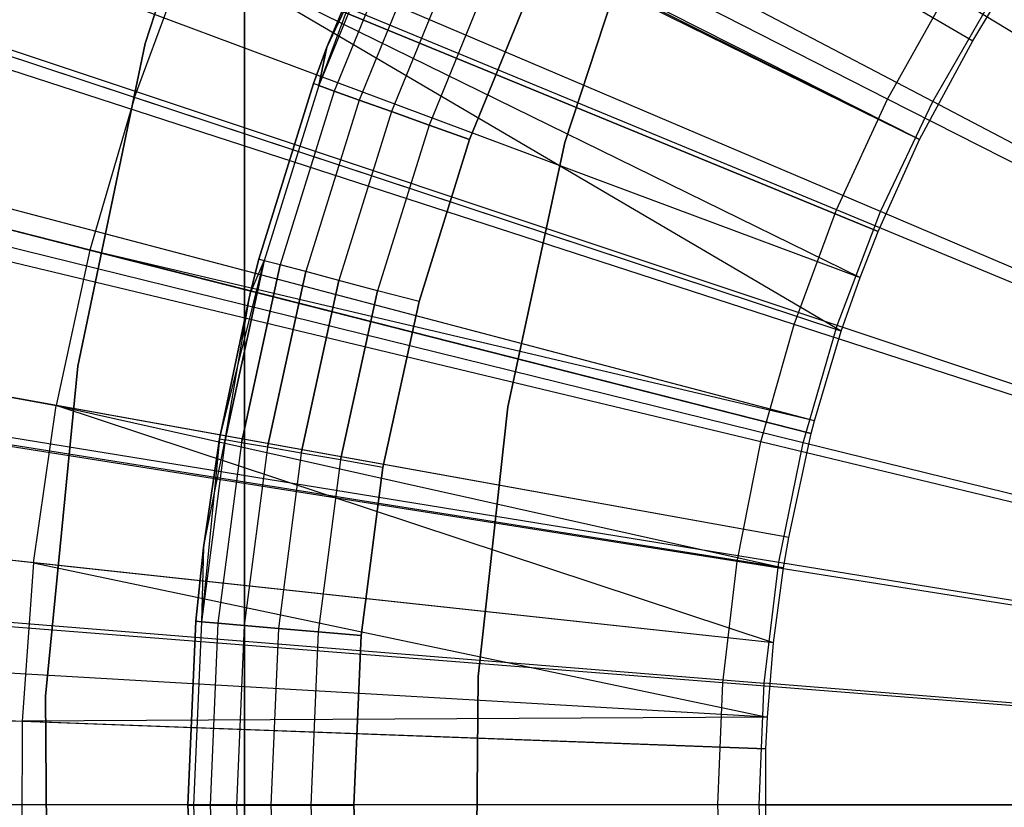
# Model space of a CAD drawing. Extents: x 0.02 to 4.75, y -2.35 to 2.37.
# Tile 76 of 131: x 2.12 to 2.24, y 0.01 to 0.1. Entities that reach past the tile are written whole.
import ezdxf

# ---------------------------------------------------------------- set-up
doc = ezdxf.new("R2010")
doc.units = 0
doc.header["$MEASUREMENT"] = 0
doc.layers.get('0').update_dxf_attribs({"color": 13, "linetype": 'CONTINUOUS'})

# ---------------------------------------------------------------- blocks, each defined once
blk = doc.blocks.new('CTLS_SNOW_BALL_ZWIS_PM_STL')
at = {"color": 0}
for p, q in [((2.14498, -2.07372, 49.64923), (2.14498, 0.58802, 49.64923)), ((2.14498, 0.58802, 48.6256), (2.14498, -2.07372, 48.6256)), ((2.14498, 0.58802, 48.6256), (2.14498, -2.07372, 48.6256)), ((2.14498, -2.07372, 49.64923), (2.14498, 0.58802, 49.64923)), ((1.62217, 0.45826, 5.06085), (2.23144, 0.1002, 5.27739)), ((1.62217, 0.45826, 5.06085), (2.23144, 0.1002, 5.27739)), ((1.59242, 0.40328, 5.06085), (2.22513, 0.0885, 5.27739)), ((1.59242, 0.40328, 5.06085), (2.22513, 0.0885, 5.27739)), ((1.59099, 0.40038, 5.06085), (2.22513, 0.0885, 5.27739)), ((1.59099, 0.40038, 5.06085), (2.22513, 0.0885, 5.27739)), ((1.56661, 0.34632, 5.06085), (2.22021, 0.07757, 5.27739)), ((1.56661, 0.34632, 5.06085), (2.22021, 0.07757, 5.27739)), ((1.55601, 0.31929, 5.06085), (2.21806, 0.0721, 5.27739)), ((1.55601, 0.31929, 5.06085), (2.21806, 0.0721, 5.27739)), ((2.21581, 0.06571, 5.27739), (1.54489, 0.28769, 5.06085)), ((2.21581, 0.06571, 5.27739), (1.54489, 0.28769, 5.06085)), ((2.21266, 0.05508, 5.27739), (1.52928, 0.23513, 5.06085)), ((2.21266, 0.05508, 5.27739), (1.52928, 0.23513, 5.06085)), ((2.21227, 0.05357, 5.27739), (1.52736, 0.22768, 5.06085)), ((2.21227, 0.05357, 5.27739), (1.52736, 0.22768, 5.06085)), ((2.22131, 0.0933, 0.4992), (2.05774, 0.17664, 0.52085)), ((2.22131, 0.0933, 0.4992), (2.05774, 0.17664, 0.52085)), ((2.22668, 0.093, 0.54691), (2.06903, 0.17574, 0.5764)), ((2.22668, 0.093, 0.54691), (2.06903, 0.17574, 0.5764)), ((2.20959, 0.04122, 5.27739), (1.5141, 0.16658, 5.06085)), ((2.20959, 0.04122, 5.27739), (1.5141, 0.16658, 5.06085)), ((2.21524, 0.08013, 0.4992), (2.04564, 0.15038, 0.52085)), ((2.21524, 0.08013, 0.4992), (2.04564, 0.15038, 0.52085)), ((2.22047, 0.07992, 0.54691), (2.05667, 0.1497, 0.5764)), ((2.22047, 0.07992, 0.54691), (2.05667, 0.1497, 0.5764)), ((2.20897, 0.03761, 5.27739), (1.51107, 0.14872, 5.06085)), ((2.20897, 0.03761, 5.27739), (1.51107, 0.14872, 5.06085)), ((2.15524, 0.14499, 5.2621), (2.23144, 0.1002, 5.27739)), ((2.15524, 0.14499, 5.2621), (2.23144, 0.1002, 5.27739)), ((2.13316, 0.0999, 1.79349), (2.14517, 0.13682, 1.79349)), ((2.14517, 0.13682, 2.87617), (2.13316, 0.0999, 2.87617)), ((2.14517, 0.13682, 2.87617), (2.13316, 0.0999, 2.87617)), ((2.13316, 0.0999, 1.79349), (2.14517, 0.13682, 1.79349)), ((2.22513, 0.0885, 5.27739), (2.14626, 0.12838, 5.2621)), ((2.22513, 0.0885, 5.27739), (2.14626, 0.12838, 5.2621)), ((2.21022, 0.06652, 0.4992), (2.03563, 0.12325, 0.52085)), ((2.21022, 0.06652, 0.4992), (2.03563, 0.12325, 0.52085)), ((2.21534, 0.06638, 0.54691), (2.04645, 0.12276, 0.5764)), ((2.21534, 0.06638, 0.54691), (2.04645, 0.12276, 0.5764)), ((2.1319, 0.09347, 5.2621), (2.04896, 0.12092, 5.2439)), ((2.1319, 0.09347, 5.2621), (2.04896, 0.12092, 5.2439)), ((2.1929, 0.11833, 2.87617), (2.18301, 0.08814, 2.87617)), ((2.18301, 0.08814, 1.83286), (2.1929, 0.11833, 1.83286)), ((2.1929, 0.11833, 2.87617), (2.18301, 0.08814, 2.87617)), ((2.18301, 0.08814, 1.83286), (2.1929, 0.11833, 1.83286)), ((2.1614, 0.11536, 47.96851), (2.15378, 0.0949, 47.97361)), ((2.1614, 0.11536, 47.96851), (2.15378, 0.0949, 47.97361)), ((2.16201, 0.11508, 47.21539), (2.15378, 0.0949, 47.21539)), ((2.16201, 0.11508, 47.21539), (2.15378, 0.0949, 47.21539)), ((2.16201, 0.11508, 47.97361), (2.15378, 0.0949, 47.97361)), ((2.16201, 0.11508, 47.97361), (2.15378, 0.0949, 47.97361)), ((2.1614, 0.11536, 47.22048), (2.15475, 0.09946, 47.22048)), ((2.15475, 0.09946, 47.96851), (2.1614, 0.11536, 47.96851)), ((2.1614, 0.11536, 47.22048), (2.15475, 0.09946, 47.22048)), ((2.15475, 0.09946, 47.96851), (2.1614, 0.11536, 47.96851)), ((2.16201, 0.11508, 47.21539), (2.15475, 0.09946, 47.22048)), ((2.16201, 0.11508, 47.21539), (2.15475, 0.09946, 47.22048)), ((2.1638, 0.11426, 47.21064), (2.15563, 0.09424, 47.21064)), ((2.1638, 0.11426, 47.21064), (2.15563, 0.09424, 47.21064)), ((2.1638, 0.11426, 47.97836), (2.15563, 0.09424, 47.97836)), ((2.1638, 0.11426, 47.97836), (2.15563, 0.09424, 47.97836)), ((2.16664, 0.11295, 47.20657), (2.15858, 0.09318, 47.20657)), ((2.16664, 0.11295, 47.20657), (2.15858, 0.09318, 47.20657)), ((2.16664, 0.11295, 47.98244), (2.15858, 0.09318, 47.98244)), ((2.16664, 0.11295, 47.98244), (2.15858, 0.09318, 47.98244)), ((2.1319, 0.09347, 5.2621), (2.13846, 0.11118, 5.2621)), ((2.1319, 0.09347, 5.2621), (2.13846, 0.11118, 5.2621)), ((2.22021, 0.07757, 5.27739), (2.13846, 0.11118, 5.2621)), ((2.13846, 0.11118, 5.2621), (2.21806, 0.0721, 5.27739)), ((2.22021, 0.07757, 5.27739), (2.13846, 0.11118, 5.2621)), ((2.21581, 0.06571, 5.27739), (2.13846, 0.11118, 5.2621)), ((2.21581, 0.06571, 5.27739), (2.13846, 0.11118, 5.2621)), ((2.13846, 0.11118, 5.2621), (2.21806, 0.0721, 5.27739)), ((2.17035, 0.11125, 47.20344), (2.16241, 0.0918, 47.20344)), ((2.17035, 0.11125, 47.20344), (2.16241, 0.0918, 47.20344)), ((2.17035, 0.11125, 47.98557), (2.16241, 0.0918, 47.98557)), ((2.17035, 0.11125, 47.98557), (2.16241, 0.0918, 47.98557)), ((2.17466, 0.10927, 47.20147), (2.16688, 0.0902, 47.20147)), ((2.17466, 0.10927, 47.20147), (2.16688, 0.0902, 47.20147)), ((2.17466, 0.10927, 47.98753), (2.16688, 0.0902, 47.98753)), ((2.17466, 0.10927, 47.98753), (2.16688, 0.0902, 47.98753)), ((2.17929, 0.10715, 47.9882), (2.17168, 0.08848, 47.9882)), ((2.17168, 0.08848, 47.2008), (2.17929, 0.10715, 47.2008)), ((2.17168, 0.08848, 47.2008), (2.17929, 0.10715, 47.2008)), ((2.17929, 0.10715, 47.9882), (2.17168, 0.08848, 47.9882)), ((2.22131, 0.0933, 0.4992), (2.22839, 0.10595, 0.4992)), ((2.22131, 0.0933, 0.4992), (2.22839, 0.10595, 0.4992)), ((2.22668, 0.093, 0.54691), (2.23392, 0.10554, 0.54691)), ((2.22668, 0.093, 0.54691), (2.23392, 0.10554, 0.54691)), ((2.38588, 0.00944, 0.49197), (2.22839, 0.10595, 0.4992)), ((2.38588, 0.00944, 0.49197), (2.22839, 0.10595, 0.4992)), ((2.20778, 0.0287, 5.27739), (1.50519, 0.10469, 5.06085)), ((2.20778, 0.0287, 5.27739), (1.50519, 0.10469, 5.06085)), ((2.23144, 0.1002, 5.27739), (2.2338, 0.10411, 5.27739)), ((2.23144, 0.1002, 5.27739), (2.2338, 0.10411, 5.27739)), ((2.12517, 0.06156, 1.79349), (2.13316, 0.0999, 1.79349)), ((2.13316, 0.0999, 2.87617), (2.12517, 0.06156, 2.87617)), ((2.13316, 0.0999, 2.87617), (2.12517, 0.06156, 2.87617)), ((2.12517, 0.06156, 1.79349), (2.13316, 0.0999, 1.79349)), ((2.13316, 0.0999, 2.87617), (2.13316, 0.0999, 1.79349)), ((2.13316, 0.0999, 2.87617), (2.13316, 0.0999, 1.79349)), ((2.15475, 0.09946, 47.22048), (2.15315, 0.09513, 47.22048)), ((2.15315, 0.09513, 47.96851), (2.15475, 0.09946, 47.96851)), ((2.15475, 0.09946, 47.22048), (2.15315, 0.09513, 47.22048)), ((2.15315, 0.09513, 47.96851), (2.15475, 0.09946, 47.96851)), ((2.15378, 0.0949, 47.21539), (2.15475, 0.09946, 47.22048)), ((2.15378, 0.0949, 47.21539), (2.15475, 0.09946, 47.22048)), ((2.15475, 0.09946, 47.96851), (2.15378, 0.0949, 47.97361)), ((2.15475, 0.09946, 47.96851), (2.15378, 0.0949, 47.97361)), ((2.15475, 0.09946, 47.22048), (2.15475, 0.09946, 47.96851)), ((2.15475, 0.09946, 47.22048), (2.15475, 0.09946, 47.96851)), ((2.22513, 0.0885, 5.27739), (2.23144, 0.1002, 5.27739)), ((2.22513, 0.0885, 5.27739), (2.23144, 0.1002, 5.27739)), ((2.04193, 0.09687, 5.2439), (2.12661, 0.07535, 5.2621)), ((2.04193, 0.09687, 5.2439), (2.12661, 0.07535, 5.2621)), ((2.20628, 0.05256, 0.4992), (2.02778, 0.09541, 0.52085)), ((2.20628, 0.05256, 0.4992), (2.02778, 0.09541, 0.52085)), ((2.21131, 0.05247, 0.54691), (2.03844, 0.09508, 0.5764)), ((2.21131, 0.05247, 0.54691), (2.03844, 0.09508, 0.5764)), ((2.15315, 0.09513, 47.22048), (2.14667, 0.07426, 47.22048)), ((2.14667, 0.07426, 47.96851), (2.15315, 0.09513, 47.96851)), ((2.15315, 0.09513, 47.22048), (2.14667, 0.07426, 47.22048)), ((2.14667, 0.07426, 47.96851), (2.15315, 0.09513, 47.96851)), ((2.15378, 0.0949, 47.21539), (2.14731, 0.07409, 47.21539)), ((2.15378, 0.0949, 47.21539), (2.14731, 0.07409, 47.21539)), ((2.15378, 0.0949, 47.97361), (2.14731, 0.07409, 47.97361)), ((2.15378, 0.0949, 47.97361), (2.14731, 0.07409, 47.97361)), ((2.15315, 0.09513, 47.22048), (2.15315, 0.09513, 47.96851)), ((2.15315, 0.09513, 47.22048), (2.15315, 0.09513, 47.96851)), ((2.15378, 0.0949, 47.21539), (2.15315, 0.09513, 47.22048)), ((2.15378, 0.0949, 47.21539), (2.15315, 0.09513, 47.22048)), ((2.15378, 0.0949, 47.97361), (2.15315, 0.09513, 47.96851)), ((2.15378, 0.0949, 47.97361), (2.15315, 0.09513, 47.96851)), ((2.15563, 0.09424, 47.21064), (2.15378, 0.0949, 47.21539)), ((2.15563, 0.09424, 47.21064), (2.15378, 0.0949, 47.21539)), ((2.15378, 0.0949, 47.97361), (2.15563, 0.09424, 47.97836)), ((2.15378, 0.0949, 47.97361), (2.15563, 0.09424, 47.97836)), ((2.15563, 0.09424, 47.21064), (2.14922, 0.07359, 47.21064)), ((2.15563, 0.09424, 47.21064), (2.14922, 0.07359, 47.21064)), ((2.15563, 0.09424, 47.97836), (2.14922, 0.07359, 47.97836)), ((2.15563, 0.09424, 47.97836), (2.14922, 0.07359, 47.97836)), ((2.15858, 0.09318, 47.20657), (2.15563, 0.09424, 47.21064)), ((2.15858, 0.09318, 47.20657), (2.15563, 0.09424, 47.21064)), ((2.15563, 0.09424, 47.97836), (2.15858, 0.09318, 47.98244)), ((2.15563, 0.09424, 47.97836), (2.15858, 0.09318, 47.98244)), ((2.1319, 0.09347, 5.2621), (2.12661, 0.07535, 5.2621)), ((2.1319, 0.09347, 5.2621), (2.12661, 0.07535, 5.2621)), ((2.21581, 0.06571, 5.27739), (2.1319, 0.09347, 5.2621)), ((2.21581, 0.06571, 5.27739), (2.1319, 0.09347, 5.2621)), ((2.15858, 0.09318, 47.20657), (2.15224, 0.07279, 47.20657)), ((2.15858, 0.09318, 47.20657), (2.15224, 0.07279, 47.20657)), ((2.15858, 0.09318, 47.98244), (2.15224, 0.07279, 47.98244)), ((2.15858, 0.09318, 47.98244), (2.15224, 0.07279, 47.98244)), ((2.16241, 0.0918, 47.20344), (2.15858, 0.09318, 47.20657)), ((2.16241, 0.0918, 47.20344), (2.15858, 0.09318, 47.20657)), ((2.15858, 0.09318, 47.98244), (2.16241, 0.0918, 47.98557)), ((2.15858, 0.09318, 47.98244), (2.16241, 0.0918, 47.98557)), ((2.21524, 0.08013, 0.4992), (2.22131, 0.0933, 0.4992)), ((2.21524, 0.08013, 0.4992), (2.22131, 0.0933, 0.4992)), ((2.22047, 0.07992, 0.54691), (2.22668, 0.093, 0.54691)), ((2.22047, 0.07992, 0.54691), (2.22668, 0.093, 0.54691)), ((2.38588, 0.00944, 0.49197), (2.22131, 0.0933, 0.4992)), ((2.38588, 0.00944, 0.49197), (2.22131, 0.0933, 0.4992)), ((2.38588, 0.00944, 0.53134), (2.22668, 0.093, 0.54691)), ((2.38588, 0.00944, 0.53134), (2.22668, 0.093, 0.54691)), ((2.16241, 0.0918, 47.20344), (2.15618, 0.07175, 47.20344)), ((2.16241, 0.0918, 47.20344), (2.15618, 0.07175, 47.20344)), ((2.16241, 0.0918, 47.98557), (2.15618, 0.07175, 47.98557)), ((2.16241, 0.0918, 47.98557), (2.15618, 0.07175, 47.98557)), ((2.16688, 0.0902, 47.20147), (2.16241, 0.0918, 47.20344)), ((2.16688, 0.0902, 47.20147), (2.16241, 0.0918, 47.20344)), ((2.16241, 0.0918, 47.98557), (2.16688, 0.0902, 47.98753)), ((2.16241, 0.0918, 47.98557), (2.16688, 0.0902, 47.98753)), ((2.16688, 0.0902, 47.20147), (2.16077, 0.07053, 47.20147)), ((2.16688, 0.0902, 47.20147), (2.16077, 0.07053, 47.20147)), ((2.16688, 0.0902, 47.98753), (2.16077, 0.07053, 47.98753)), ((2.16688, 0.0902, 47.98753), (2.16077, 0.07053, 47.98753)), ((2.17168, 0.08848, 47.2008), (2.16688, 0.0902, 47.20147)), ((2.17168, 0.08848, 47.2008), (2.16688, 0.0902, 47.20147)), ((2.16688, 0.0902, 47.98753), (2.17168, 0.08848, 47.9882)), ((2.16688, 0.0902, 47.98753), (2.17168, 0.08848, 47.9882)), ((2.17168, 0.08848, 47.9882), (2.1657, 0.06923, 47.9882)), ((2.1657, 0.06923, 47.2008), (2.17168, 0.08848, 47.2008)), ((2.1657, 0.06923, 47.2008), (2.17168, 0.08848, 47.2008)), ((2.17168, 0.08848, 47.9882), (2.1657, 0.06923, 47.9882)), ((2.18301, 0.08814, 2.87617), (2.17625, 0.05673, 2.87617)), ((2.17625, 0.05673, 1.83286), (2.18301, 0.08814, 1.83286)), ((2.18301, 0.08814, 2.87617), (2.17625, 0.05673, 2.87617)), ((2.17625, 0.05673, 1.83286), (2.18301, 0.08814, 1.83286)), ((2.18301, 0.08814, 2.87617), (2.18301, 0.08814, 1.83286)), ((2.18301, 0.08814, 2.87617), (2.18301, 0.08814, 1.83286)), ((2.22021, 0.07757, 5.27739), (2.22513, 0.0885, 5.27739)), ((2.22021, 0.07757, 5.27739), (2.22513, 0.0885, 5.27739)), ((2.21022, 0.06652, 0.4992), (2.21524, 0.08013, 0.4992)), ((2.21022, 0.06652, 0.4992), (2.21524, 0.08013, 0.4992)), ((2.38588, 0.00944, 0.49197), (2.21524, 0.08013, 0.4992)), ((2.38588, 0.00944, 0.49197), (2.21524, 0.08013, 0.4992)), ((2.21534, 0.06638, 0.54691), (2.22047, 0.07992, 0.54691)), ((2.21534, 0.06638, 0.54691), (2.22047, 0.07992, 0.54691)), ((2.38588, 0.00944, 0.53134), (2.22047, 0.07992, 0.54691)), ((2.38588, 0.00944, 0.53134), (2.22047, 0.07992, 0.54691)), ((2.21806, 0.0721, 5.27739), (2.22021, 0.07757, 5.27739)), ((2.21806, 0.0721, 5.27739), (2.22021, 0.07757, 5.27739)), ((2.12661, 0.07535, 5.2621), (2.1226, 0.0569, 5.2621)), ((2.12661, 0.07535, 5.2621), (2.1226, 0.0569, 5.2621)), ((2.21266, 0.05508, 5.27739), (2.12661, 0.07535, 5.2621)), ((2.12661, 0.07535, 5.2621), (2.21227, 0.05357, 5.27739)), ((2.21266, 0.05508, 5.27739), (2.12661, 0.07535, 5.2621)), ((2.12661, 0.07535, 5.2621), (2.21227, 0.05357, 5.27739)), ((2.142, 0.05291, 47.22048), (2.14731, 0.07409, 47.21539)), ((2.142, 0.05291, 47.22048), (2.14731, 0.07409, 47.21539)), ((2.14731, 0.07409, 47.21539), (2.14266, 0.0528, 47.21539)), ((2.14731, 0.07409, 47.21539), (2.14266, 0.0528, 47.21539)), ((2.14266, 0.0528, 47.97361), (2.14731, 0.07409, 47.97361)), ((2.14266, 0.0528, 47.97361), (2.14731, 0.07409, 47.97361)), ((2.14667, 0.07426, 47.22048), (2.14563, 0.07019, 47.22048)), ((2.14563, 0.07019, 47.96851), (2.14667, 0.07426, 47.96851)), ((2.14667, 0.07426, 47.22048), (2.14563, 0.07019, 47.22048)), ((2.14563, 0.07019, 47.96851), (2.14667, 0.07426, 47.96851)), ((2.14563, 0.07019, 47.22048), (2.14731, 0.07409, 47.21539)), ((2.14563, 0.07019, 47.22048), (2.14731, 0.07409, 47.21539)), ((2.14563, 0.07019, 47.96851), (2.14731, 0.07409, 47.97361)), ((2.14563, 0.07019, 47.96851), (2.14731, 0.07409, 47.97361)), ((2.14667, 0.07426, 47.22048), (2.14667, 0.07426, 47.96851)), ((2.14667, 0.07426, 47.22048), (2.14667, 0.07426, 47.96851)), ((2.14731, 0.07409, 47.21539), (2.14667, 0.07426, 47.22048)), ((2.14731, 0.07409, 47.21539), (2.14667, 0.07426, 47.22048)), ((2.14731, 0.07409, 47.97361), (2.14667, 0.07426, 47.96851)), ((2.14731, 0.07409, 47.97361), (2.14667, 0.07426, 47.96851)), ((2.14922, 0.07359, 47.21064), (2.14731, 0.07409, 47.21539)), ((2.14922, 0.07359, 47.21064), (2.14731, 0.07409, 47.21539)), ((2.14922, 0.07359, 47.97836), (2.14731, 0.07409, 47.97361)), ((2.14922, 0.07359, 47.97836), (2.14731, 0.07409, 47.97361)), ((2.14922, 0.07359, 47.21064), (2.1446, 0.05246, 47.21064)), ((2.14922, 0.07359, 47.21064), (2.1446, 0.05246, 47.21064)), ((2.1446, 0.05246, 47.97836), (2.14922, 0.07359, 47.97836)), ((2.1446, 0.05246, 47.97836), (2.14922, 0.07359, 47.97836)), ((2.15224, 0.07279, 47.20657), (2.14768, 0.05193, 47.20657)), ((2.15224, 0.07279, 47.20657), (2.14768, 0.05193, 47.20657)), ((2.14768, 0.05193, 47.98244), (2.15224, 0.07279, 47.98244)), ((2.14768, 0.05193, 47.98244), (2.15224, 0.07279, 47.98244)), ((2.15224, 0.07279, 47.20657), (2.14922, 0.07359, 47.21064)), ((2.15224, 0.07279, 47.20657), (2.14922, 0.07359, 47.21064)), ((2.15224, 0.07279, 47.98244), (2.14922, 0.07359, 47.97836)), ((2.15224, 0.07279, 47.98244), (2.14922, 0.07359, 47.97836)), ((2.15618, 0.07175, 47.20344), (2.15224, 0.07279, 47.20657)), ((2.15618, 0.07175, 47.20344), (2.15224, 0.07279, 47.20657)), ((2.15618, 0.07175, 47.98557), (2.15224, 0.07279, 47.98244)), ((2.15618, 0.07175, 47.98557), (2.15224, 0.07279, 47.98244)), ((2.03662, 0.07239, 5.2439), (2.1226, 0.0569, 5.2621)), ((2.03662, 0.07239, 5.2439), (2.1226, 0.0569, 5.2621)), ((2.15618, 0.07175, 47.20344), (2.1517, 0.05123, 47.20344)), ((2.15618, 0.07175, 47.20344), (2.1517, 0.05123, 47.20344)), ((2.1517, 0.05123, 47.98557), (2.15618, 0.07175, 47.98557)), ((2.1517, 0.05123, 47.98557), (2.15618, 0.07175, 47.98557)), ((2.16077, 0.07053, 47.20147), (2.15618, 0.07175, 47.20344)), ((2.16077, 0.07053, 47.20147), (2.15618, 0.07175, 47.20344)), ((2.16077, 0.07053, 47.98753), (2.15618, 0.07175, 47.98557)), ((2.16077, 0.07053, 47.98753), (2.15618, 0.07175, 47.98557)), ((2.21581, 0.06571, 5.27739), (2.21806, 0.0721, 5.27739)), ((2.21581, 0.06571, 5.27739), (2.21806, 0.0721, 5.27739)), ((2.14563, 0.07019, 47.22048), (2.142, 0.05291, 47.22048)), ((2.142, 0.05291, 47.96851), (2.14563, 0.07019, 47.96851)), ((2.14563, 0.07019, 47.22048), (2.142, 0.05291, 47.22048)), ((2.142, 0.05291, 47.96851), (2.14563, 0.07019, 47.96851)), ((2.14266, 0.0528, 47.97361), (2.14563, 0.07019, 47.96851)), ((2.14266, 0.0528, 47.97361), (2.14563, 0.07019, 47.96851)), ((2.14563, 0.07019, 47.22048), (2.14563, 0.07019, 47.96851)), ((2.14563, 0.07019, 47.22048), (2.14563, 0.07019, 47.96851)), ((2.16077, 0.07053, 47.20147), (2.15638, 0.05042, 47.20147)), ((2.16077, 0.07053, 47.20147), (2.15638, 0.05042, 47.20147)), ((2.15638, 0.05042, 47.98753), (2.16077, 0.07053, 47.98753)), ((2.15638, 0.05042, 47.98753), (2.16077, 0.07053, 47.98753)), ((2.1657, 0.06923, 47.2008), (2.16077, 0.07053, 47.20147)), ((2.1657, 0.06923, 47.2008), (2.16077, 0.07053, 47.20147)), ((2.1657, 0.06923, 47.9882), (2.16077, 0.07053, 47.98753)), ((2.1657, 0.06923, 47.9882), (2.16077, 0.07053, 47.98753)), ((2.1657, 0.06923, 47.9882), (2.16139, 0.04954, 47.9882)), ((2.16139, 0.04954, 47.2008), (2.1657, 0.06923, 47.2008)), ((2.16139, 0.04954, 47.2008), (2.1657, 0.06923, 47.2008)), ((2.1657, 0.06923, 47.9882), (2.16139, 0.04954, 47.9882)), ((2.20345, 0.03834, 0.4992), (2.02214, 0.06705, 0.52085)), ((2.20345, 0.03834, 0.4992), (2.02214, 0.06705, 0.52085)), ((2.03267, 0.06684, 0.5764), (2.20841, 0.03828, 0.54691)), ((2.03267, 0.06684, 0.5764), (2.20841, 0.03828, 0.54691)), ((2.20628, 0.05256, 0.4992), (2.21022, 0.06652, 0.4992)), ((2.20628, 0.05256, 0.4992), (2.21022, 0.06652, 0.4992)), ((2.38588, 0.00944, 0.49197), (2.21022, 0.06652, 0.4992)), ((2.38588, 0.00944, 0.49197), (2.21022, 0.06652, 0.4992)), ((2.21131, 0.05247, 0.54691), (2.21534, 0.06638, 0.54691)), ((2.21131, 0.05247, 0.54691), (2.21534, 0.06638, 0.54691)), ((2.21266, 0.05508, 5.27739), (2.21581, 0.06571, 5.27739)), ((2.21266, 0.05508, 5.27739), (2.21581, 0.06571, 5.27739)), ((2.38588, 0.00944, 0.53134), (2.21534, 0.06638, 0.54691)), ((2.38588, 0.00944, 0.53134), (2.21534, 0.06638, 0.54691)), ((2.20705, 0.01985, 5.27739), (1.50155, 0.06092, 5.06085)), ((2.20705, 0.01985, 5.27739), (1.50155, 0.06092, 5.06085)), ((2.12132, 0.02237, 1.79349), (2.12517, 0.06156, 1.79349)), ((2.12517, 0.06156, 2.87617), (2.12132, 0.02237, 2.87617)), ((2.12517, 0.06156, 2.87617), (2.12132, 0.02237, 2.87617)), ((2.12132, 0.02237, 1.79349), (2.12517, 0.06156, 1.79349)), ((2.12517, 0.06156, 2.87617), (2.12517, 0.06156, 1.79349)), ((2.12517, 0.06156, 2.87617), (2.12517, 0.06156, 1.79349)), ((2.11991, 0.03821, 5.2621), (2.1226, 0.0569, 5.2621)), ((2.11991, 0.03821, 5.2621), (2.1226, 0.0569, 5.2621)), ((2.20959, 0.04122, 5.27739), (2.1226, 0.0569, 5.2621)), ((2.1226, 0.0569, 5.2621), (2.20897, 0.03761, 5.27739)), ((2.20959, 0.04122, 5.27739), (2.1226, 0.0569, 5.2621)), ((2.20778, 0.0287, 5.27739), (2.1226, 0.0569, 5.2621)), ((2.20778, 0.0287, 5.27739), (2.1226, 0.0569, 5.2621)), ((2.1226, 0.0569, 5.2621), (2.20897, 0.03761, 5.27739)), ((2.17625, 0.05673, 2.87617), (2.1727, 0.02471, 2.87617)), ((2.1727, 0.02471, 1.83286), (2.17625, 0.05673, 1.83286)), ((2.17625, 0.05673, 2.87617), (2.1727, 0.02471, 2.87617)), ((2.1727, 0.02471, 1.83286), (2.17625, 0.05673, 1.83286)), ((2.17625, 0.05673, 2.87617), (2.17625, 0.05673, 1.83286)), ((2.17625, 0.05673, 2.87617), (2.17625, 0.05673, 1.83286)), ((2.21227, 0.05357, 5.27739), (2.21266, 0.05508, 5.27739)), ((2.21227, 0.05357, 5.27739), (2.21266, 0.05508, 5.27739)), ((2.142, 0.05291, 47.96851), (2.13986, 0.03119, 47.97361)), ((2.142, 0.05291, 47.96851), (2.13986, 0.03119, 47.97361)), ((2.14266, 0.0528, 47.21539), (2.13986, 0.03119, 47.21539)), ((2.14266, 0.0528, 47.21539), (2.13986, 0.03119, 47.21539)), ((2.14266, 0.0528, 47.97361), (2.13986, 0.03119, 47.97361)), ((2.14266, 0.0528, 47.97361), (2.13986, 0.03119, 47.97361)), ((2.142, 0.05291, 47.22048), (2.1401, 0.04003, 47.22048)), ((2.1401, 0.04003, 47.96851), (2.142, 0.05291, 47.96851)), ((2.142, 0.05291, 47.22048), (2.1401, 0.04003, 47.22048)), ((2.1401, 0.04003, 47.96851), (2.142, 0.05291, 47.96851)), ((2.1401, 0.04003, 47.22048), (2.14266, 0.0528, 47.21539)), ((2.1401, 0.04003, 47.22048), (2.14266, 0.0528, 47.21539)), ((2.142, 0.05291, 47.22048), (2.142, 0.05291, 47.96851)), ((2.142, 0.05291, 47.22048), (2.142, 0.05291, 47.96851)), ((2.142, 0.05291, 47.22048), (2.14266, 0.0528, 47.21539)), ((2.142, 0.05291, 47.22048), (2.14266, 0.0528, 47.21539)), ((2.142, 0.05291, 47.96851), (2.14266, 0.0528, 47.97361)), ((2.142, 0.05291, 47.96851), (2.14266, 0.0528, 47.97361)), ((2.1446, 0.05246, 47.21064), (2.14266, 0.0528, 47.21539)), ((2.1446, 0.05246, 47.21064), (2.14266, 0.0528, 47.21539)), ((2.1446, 0.05246, 47.97836), (2.14266, 0.0528, 47.97361)), ((2.1446, 0.05246, 47.97836), (2.14266, 0.0528, 47.97361)), ((2.20959, 0.04122, 5.27739), (2.21227, 0.05357, 5.27739)), ((2.20959, 0.04122, 5.27739), (2.21227, 0.05357, 5.27739)), ((2.1446, 0.05246, 47.21064), (2.14181, 0.03102, 47.21064)), ((2.1446, 0.05246, 47.21064), (2.14181, 0.03102, 47.21064)), ((2.1446, 0.05246, 47.97836), (2.14181, 0.03102, 47.97836)), ((2.1446, 0.05246, 47.97836), (2.14181, 0.03102, 47.97836)), ((2.14768, 0.05193, 47.20657), (2.1446, 0.05246, 47.21064)), ((2.14768, 0.05193, 47.20657), (2.1446, 0.05246, 47.21064)), ((2.14768, 0.05193, 47.98244), (2.1446, 0.05246, 47.97836)), ((2.14768, 0.05193, 47.98244), (2.1446, 0.05246, 47.97836)), ((2.14768, 0.05193, 47.20657), (2.14493, 0.03075, 47.20657)), ((2.14768, 0.05193, 47.20657), (2.14493, 0.03075, 47.20657)), ((2.14768, 0.05193, 47.98244), (2.14493, 0.03075, 47.98244)), ((2.14768, 0.05193, 47.98244), (2.14493, 0.03075, 47.98244)), ((2.1517, 0.05123, 47.20344), (2.14768, 0.05193, 47.20657)), ((2.1517, 0.05123, 47.20344), (2.14768, 0.05193, 47.20657)), ((2.1517, 0.05123, 47.98557), (2.14768, 0.05193, 47.98244)), ((2.1517, 0.05123, 47.98557), (2.14768, 0.05193, 47.98244)), ((2.20345, 0.03834, 0.4992), (2.20628, 0.05256, 0.4992)), ((2.20345, 0.03834, 0.4992), (2.20628, 0.05256, 0.4992)), ((2.38588, 0.00944, 0.49197), (2.20628, 0.05256, 0.4992)), ((2.38588, 0.00944, 0.49197), (2.20628, 0.05256, 0.4992)), ((2.20841, 0.03828, 0.54691), (2.21131, 0.05247, 0.54691)), ((2.20841, 0.03828, 0.54691), (2.21131, 0.05247, 0.54691)), ((2.38588, 0.00944, 0.53134), (2.21131, 0.05247, 0.54691)), ((2.38588, 0.00944, 0.53134), (2.21131, 0.05247, 0.54691)), ((2.1517, 0.05123, 47.20344), (2.14899, 0.0304, 47.20344)), ((2.1517, 0.05123, 47.20344), (2.14899, 0.0304, 47.20344)), ((2.1517, 0.05123, 47.98557), (2.14899, 0.0304, 47.98557)), ((2.1517, 0.05123, 47.98557), (2.14899, 0.0304, 47.98557)), ((2.15638, 0.05042, 47.20147), (2.1517, 0.05123, 47.20344)), ((2.15638, 0.05042, 47.20147), (2.1517, 0.05123, 47.20344)), ((2.15638, 0.05042, 47.98753), (2.1517, 0.05123, 47.98557)), ((2.15638, 0.05042, 47.98753), (2.1517, 0.05123, 47.98557)), ((2.15638, 0.05042, 47.20147), (2.15372, 0.02999, 47.20147)), ((2.15638, 0.05042, 47.20147), (2.15372, 0.02999, 47.20147)), ((2.15638, 0.05042, 47.98753), (2.15372, 0.02999, 47.98753)), ((2.15638, 0.05042, 47.98753), (2.15372, 0.02999, 47.98753)), ((2.16139, 0.04954, 47.2008), (2.15638, 0.05042, 47.20147)), ((2.16139, 0.04954, 47.2008), (2.15638, 0.05042, 47.20147)), ((2.16139, 0.04954, 47.9882), (2.15638, 0.05042, 47.98753)), ((2.16139, 0.04954, 47.9882), (2.15638, 0.05042, 47.98753)), ((2.16139, 0.04954, 47.9882), (2.1588, 0.02955, 47.9882)), ((2.1588, 0.02955, 47.2008), (2.16139, 0.04954, 47.2008)), ((2.1588, 0.02955, 47.2008), (2.16139, 0.04954, 47.2008)), ((2.16139, 0.04954, 47.9882), (2.1588, 0.02955, 47.9882)), ((2.11991, 0.03821, 5.2621), (2.03305, 0.0476, 5.2439)), ((2.11991, 0.03821, 5.2621), (2.03305, 0.0476, 5.2439)), ((2.20687, 0.01609, 5.27739), (1.50066, 0.04233, 5.06085)), ((2.20687, 0.01609, 5.27739), (1.50066, 0.04233, 5.06085)), ((2.20897, 0.03761, 5.27739), (2.20959, 0.04122, 5.27739)), ((2.20897, 0.03761, 5.27739), (2.20959, 0.04122, 5.27739)), ((2.1401, 0.04003, 47.22048), (2.13919, 0.03125, 47.22048)), ((2.13919, 0.03125, 47.96851), (2.1401, 0.04003, 47.96851)), ((2.1401, 0.04003, 47.22048), (2.13919, 0.03125, 47.22048)), ((2.13919, 0.03125, 47.96851), (2.1401, 0.04003, 47.96851)), ((2.1401, 0.04003, 47.22048), (2.13986, 0.03119, 47.21539)), ((2.1401, 0.04003, 47.22048), (2.13986, 0.03119, 47.21539)), ((2.1401, 0.04003, 47.96851), (2.13986, 0.03119, 47.97361)), ((2.1401, 0.04003, 47.96851), (2.13986, 0.03119, 47.97361)), ((2.1401, 0.04003, 47.22048), (2.1401, 0.04003, 47.96851)), ((2.1401, 0.04003, 47.22048), (2.1401, 0.04003, 47.96851)), ((2.20175, 0.02393, 0.4992), (2.01874, 0.03834, 0.52085)), ((2.20175, 0.02393, 0.4992), (2.01874, 0.03834, 0.52085)), ((2.0292, 0.03824, 0.5764), (2.20667, 0.02391, 0.54691)), ((2.0292, 0.03824, 0.5764), (2.20667, 0.02391, 0.54691)), ((2.11991, 0.03821, 5.2621), (2.11855, 0.01937, 5.2621)), ((2.11991, 0.03821, 5.2621), (2.11855, 0.01937, 5.2621)), ((2.20778, 0.0287, 5.27739), (2.11991, 0.03821, 5.2621)), ((2.11991, 0.03821, 5.2621), (2.20705, 0.01985, 5.27739)), ((2.11991, 0.03821, 5.2621), (2.20705, 0.01985, 5.27739)), ((2.20778, 0.0287, 5.27739), (2.11991, 0.03821, 5.2621)), ((2.20175, 0.02393, 0.4992), (2.20345, 0.03834, 0.4992)), ((2.20175, 0.02393, 0.4992), (2.20345, 0.03834, 0.4992)), ((2.38588, 0.00944, 0.49197), (2.20345, 0.03834, 0.4992)), ((2.38588, 0.00944, 0.49197), (2.20345, 0.03834, 0.4992)), ((2.20667, 0.02391, 0.54691), (2.20841, 0.03828, 0.54691)), ((2.20667, 0.02391, 0.54691), (2.20841, 0.03828, 0.54691)), ((2.20778, 0.0287, 5.27739), (2.20897, 0.03761, 5.27739)), ((2.20778, 0.0287, 5.27739), (2.20897, 0.03761, 5.27739)), ((2.20841, 0.03828, 0.54691), (2.38588, 0.00944, 0.53134)), ((2.20841, 0.03828, 0.54691), (2.38588, 0.00944, 0.53134)), ((2.13919, 0.03125, 47.22048), (2.13825, 0.00942, 47.22048)), ((2.13825, 0.00942, 47.96851), (2.13919, 0.03125, 47.96851)), ((2.13919, 0.03125, 47.22048), (2.13825, 0.00942, 47.22048)), ((2.13825, 0.00942, 47.96851), (2.13919, 0.03125, 47.96851)), ((2.13986, 0.03119, 47.21539), (2.13892, 0.00942, 47.21539)), ((2.13986, 0.03119, 47.21539), (2.13892, 0.00942, 47.21539)), ((2.13986, 0.03119, 47.97361), (2.13892, 0.00942, 47.97361)), ((2.13986, 0.03119, 47.97361), (2.13892, 0.00942, 47.97361)), ((2.13919, 0.03125, 47.22048), (2.13919, 0.03125, 47.96851)), ((2.13919, 0.03125, 47.22048), (2.13919, 0.03125, 47.96851)), ((2.13919, 0.03125, 47.22048), (2.13986, 0.03119, 47.21539)), ((2.13919, 0.03125, 47.22048), (2.13986, 0.03119, 47.21539)), ((2.13986, 0.03119, 47.97361), (2.13919, 0.03125, 47.96851)), ((2.13986, 0.03119, 47.97361), (2.13919, 0.03125, 47.96851)), ((2.14181, 0.03102, 47.21064), (2.13986, 0.03119, 47.21539)), ((2.14181, 0.03102, 47.21064), (2.13986, 0.03119, 47.21539)), ((2.13986, 0.03119, 47.97361), (2.14181, 0.03102, 47.97836)), ((2.13986, 0.03119, 47.97361), (2.14181, 0.03102, 47.97836)), ((2.14181, 0.03102, 47.21064), (2.14088, 0.00942, 47.21064)), ((2.14181, 0.03102, 47.21064), (2.14088, 0.00942, 47.21064)), ((2.14181, 0.03102, 47.97836), (2.14088, 0.00942, 47.97836)), ((2.14181, 0.03102, 47.97836), (2.14088, 0.00942, 47.97836)), ((2.14493, 0.03075, 47.20657), (2.14181, 0.03102, 47.21064)), ((2.14493, 0.03075, 47.20657), (2.14181, 0.03102, 47.21064)), ((2.14181, 0.03102, 47.97836), (2.14493, 0.03075, 47.98244)), ((2.14181, 0.03102, 47.97836), (2.14493, 0.03075, 47.98244)), ((2.14493, 0.03075, 47.20657), (2.14401, 0.00942, 47.20657)), ((2.14493, 0.03075, 47.20657), (2.14401, 0.00942, 47.20657)), ((2.14493, 0.03075, 47.98244), (2.14401, 0.00942, 47.98244)), ((2.14493, 0.03075, 47.98244), (2.14401, 0.00942, 47.98244)), ((2.14899, 0.0304, 47.20344), (2.14493, 0.03075, 47.20657)), ((2.14899, 0.0304, 47.20344), (2.14493, 0.03075, 47.20657)), ((2.14493, 0.03075, 47.98244), (2.14899, 0.0304, 47.98557)), ((2.14493, 0.03075, 47.98244), (2.14899, 0.0304, 47.98557)), ((2.14899, 0.0304, 47.20344), (2.14809, 0.00942, 47.20344)), ((2.14899, 0.0304, 47.20344), (2.14809, 0.00942, 47.20344)), ((2.14899, 0.0304, 47.98557), (2.14809, 0.00942, 47.98557)), ((2.14899, 0.0304, 47.98557), (2.14809, 0.00942, 47.98557)), ((2.15372, 0.02999, 47.20147), (2.14899, 0.0304, 47.20344)), ((2.15372, 0.02999, 47.20147), (2.14899, 0.0304, 47.20344)), ((2.14899, 0.0304, 47.98557), (2.15372, 0.02999, 47.98753)), ((2.14899, 0.0304, 47.98557), (2.15372, 0.02999, 47.98753)), ((2.15372, 0.02999, 47.20147), (2.15284, 0.00942, 47.20147)), ((2.15372, 0.02999, 47.20147), (2.15284, 0.00942, 47.20147)), ((2.15372, 0.02999, 47.98753), (2.15284, 0.00942, 47.98753)), ((2.15372, 0.02999, 47.98753), (2.15284, 0.00942, 47.98753)), ((2.1588, 0.02955, 47.2008), (2.15372, 0.02999, 47.20147)), ((2.1588, 0.02955, 47.2008), (2.15372, 0.02999, 47.20147)), ((2.15372, 0.02999, 47.98753), (2.1588, 0.02955, 47.9882)), ((2.15372, 0.02999, 47.98753), (2.1588, 0.02955, 47.9882)), ((2.1588, 0.02955, 47.9882), (2.15793, 0.00942, 47.9882)), ((2.15793, 0.00942, 47.2008), (2.1588, 0.02955, 47.2008)), ((2.15793, 0.00942, 47.2008), (2.1588, 0.02955, 47.2008)), ((2.1588, 0.02955, 47.9882), (2.15793, 0.00942, 47.9882)), ((2.20705, 0.01985, 5.27739), (2.20778, 0.0287, 5.27739)), ((2.20705, 0.01985, 5.27739), (2.20778, 0.0287, 5.27739)), ((2.1727, 0.02471, 2.87617), (2.17242, -0.00734, 2.87617)), ((2.17242, -0.00734, 1.83286), (2.1727, 0.02471, 1.83286)), ((2.1727, 0.02471, 2.87617), (2.17242, -0.00734, 2.87617)), ((2.17242, -0.00734, 1.83286), (2.1727, 0.02471, 1.83286)), ((2.1727, 0.02471, 2.87617), (2.1727, 0.02471, 1.83286)), ((2.1727, 0.02471, 2.87617), (2.1727, 0.02471, 1.83286)), ((2.20118, 0.00944, 0.4992), (2.20175, 0.02393, 0.4992)), ((2.20118, 0.00944, 0.4992), (2.20175, 0.02393, 0.4992)), ((2.38588, 0.00944, 0.49197), (2.20175, 0.02393, 0.4992)), ((2.38588, 0.00944, 0.49197), (2.20175, 0.02393, 0.4992)), ((2.20608, 0.00944, 0.54691), (2.20667, 0.02391, 0.54691)), ((2.20608, 0.00944, 0.54691), (2.20667, 0.02391, 0.54691)), ((2.38588, 0.00944, 0.53134), (2.20667, 0.02391, 0.54691)), ((2.38588, 0.00944, 0.53134), (2.20667, 0.02391, 0.54691)), ((2.03124, 0.02262, 5.2439), (2.11855, 0.01937, 5.2621)), ((2.03124, 0.02262, 5.2439), (2.11855, 0.01937, 5.2621)), ((2.12167, -0.01706, 1.79349), (2.12132, 0.02237, 1.79349)), ((2.12132, 0.02237, 2.87617), (2.12167, -0.01706, 2.87617)), ((2.12132, 0.02237, 2.87617), (2.12167, -0.01706, 2.87617)), ((2.12132, 0.02237, 2.87617), (2.12132, 0.02237, 1.79349)), ((2.12167, -0.01706, 1.79349), (2.12132, 0.02237, 1.79349)), ((2.12132, 0.02237, 2.87617), (2.12132, 0.02237, 1.79349)), ((2.11855, 0.01937, 5.2621), (2.11851, 0.00049, 5.2621)), ((2.11855, 0.01937, 5.2621), (2.11851, 0.00049, 5.2621)), ((2.20705, 0.01985, 5.27739), (2.11855, 0.01937, 5.2621)), ((2.20705, 0.01985, 5.27739), (2.11855, 0.01937, 5.2621)), ((2.11855, 0.01937, 5.2621), (2.20687, 0.01609, 5.27739)), ((2.11855, 0.01937, 5.2621), (2.20687, 0.01609, 5.27739)), ((2.20687, 0.01609, 5.27739), (2.20705, 0.01985, 5.27739)), ((2.20687, 0.01609, 5.27739), (2.20705, 0.01985, 5.27739)), ((2.20685, 0.00345, 5.27739), (2.20687, 0.01609, 5.27739)), ((2.20685, 0.00345, 5.27739), (2.20687, 0.01609, 5.27739)), ((2.20118, 0.00944, 0.4992), (2.0176, 0.00944, 0.52085)), ((2.20118, 0.00944, 0.4992), (2.0176, 0.00944, 0.52085)), ((2.20608, 0.00944, 0.54691), (2.02804, 0.00944, 0.5764)), ((2.20608, 0.00944, 0.54691), (2.02804, 0.00944, 0.5764)), ((2.13825, 0.00942, 47.22048), (2.13825, 0.00942, 47.96851)), ((2.13825, 0.00942, 47.22048), (2.13825, 0.00942, 47.96851)), ((2.13825, 0.00942, 47.22048), (2.13919, -0.01241, 47.22048)), ((2.13919, -0.01241, 47.96851), (2.13825, 0.00942, 47.96851)), ((2.13825, 0.00942, 47.22048), (2.13919, -0.01241, 47.22048)), ((2.13825, 0.00942, 47.22048), (2.13892, 0.00942, 47.21539)), ((2.13825, 0.00942, 47.22048), (2.13892, 0.00942, 47.21539)), ((2.13825, 0.00942, 47.96851), (2.13892, 0.00942, 47.97361)), ((2.13825, 0.00942, 47.96851), (2.13892, 0.00942, 47.97361)), ((2.13919, -0.01241, 47.96851), (2.13825, 0.00942, 47.96851)), ((2.13892, 0.00942, 47.21539), (2.13986, -0.01236, 47.21539)), ((2.13892, 0.00942, 47.21539), (2.13986, -0.01236, 47.21539)), ((2.14088, 0.00942, 47.21064), (2.13892, 0.00942, 47.21539)), ((2.14088, 0.00942, 47.21064), (2.13892, 0.00942, 47.21539)), ((2.13892, 0.00942, 47.97361), (2.14088, 0.00942, 47.97836)), ((2.13892, 0.00942, 47.97361), (2.14088, 0.00942, 47.97836)), ((2.13892, 0.00942, 47.97361), (2.13986, -0.01236, 47.97361)), ((2.13892, 0.00942, 47.97361), (2.13986, -0.01236, 47.97361)), ((2.14088, 0.00942, 47.21064), (2.14181, -0.01219, 47.21064)), ((2.14088, 0.00942, 47.21064), (2.14181, -0.01219, 47.21064)), ((2.14401, 0.00942, 47.20657), (2.14088, 0.00942, 47.21064)), ((2.14401, 0.00942, 47.20657), (2.14088, 0.00942, 47.21064)), ((2.14088, 0.00942, 47.97836), (2.14401, 0.00942, 47.98244)), ((2.14088, 0.00942, 47.97836), (2.14401, 0.00942, 47.98244)), ((2.14088, 0.00942, 47.97836), (2.14181, -0.01219, 47.97836)), ((2.14088, 0.00942, 47.97836), (2.14181, -0.01219, 47.97836)), ((2.14401, 0.00942, 47.20657), (2.14493, -0.01192, 47.20657)), ((2.14401, 0.00942, 47.20657), (2.14493, -0.01192, 47.20657)), ((2.14809, 0.00942, 47.20344), (2.14401, 0.00942, 47.20657)), ((2.14809, 0.00942, 47.20344), (2.14401, 0.00942, 47.20657)), ((2.14401, 0.00942, 47.98244), (2.14809, 0.00942, 47.98557)), ((2.14401, 0.00942, 47.98244), (2.14809, 0.00942, 47.98557)), ((2.14401, 0.00942, 47.98244), (2.14493, -0.01192, 47.98244)), ((2.14401, 0.00942, 47.98244), (2.14493, -0.01192, 47.98244)), ((2.14809, 0.00942, 47.20344), (2.14899, -0.01157, 47.20344)), ((2.14809, 0.00942, 47.20344), (2.14899, -0.01157, 47.20344)), ((2.15284, 0.00942, 47.20147), (2.14809, 0.00942, 47.20344)), ((2.15284, 0.00942, 47.20147), (2.14809, 0.00942, 47.20344)), ((2.14809, 0.00942, 47.98557), (2.15284, 0.00942, 47.98753)), ((2.14809, 0.00942, 47.98557), (2.15284, 0.00942, 47.98753)), ((2.14809, 0.00942, 47.98557), (2.14899, -0.01157, 47.98557)), ((2.14809, 0.00942, 47.98557), (2.14899, -0.01157, 47.98557)), ((2.15284, 0.00942, 47.20147), (2.15372, -0.01116, 47.20147)), ((2.15284, 0.00942, 47.20147), (2.15372, -0.01116, 47.20147)), ((2.15793, 0.00942, 47.2008), (2.15284, 0.00942, 47.20147)), ((2.15793, 0.00942, 47.2008), (2.15284, 0.00942, 47.20147)), ((2.15284, 0.00942, 47.98753), (2.15793, 0.00942, 47.9882)), ((2.15284, 0.00942, 47.98753), (2.15793, 0.00942, 47.9882)), ((2.15284, 0.00942, 47.98753), (2.15372, -0.01116, 47.98753)), ((2.15284, 0.00942, 47.98753), (2.15372, -0.01116, 47.98753)), ((2.15793, 0.00942, 47.9882), (2.1588, -0.01072, 47.9882)), ((2.1588, -0.01072, 47.2008), (2.15793, 0.00942, 47.2008)), ((2.1588, -0.01072, 47.2008), (2.15793, 0.00942, 47.2008)), ((2.15793, 0.00942, 47.9882), (2.1588, -0.01072, 47.9882)), ((2.38588, 0.00944, 0.49197), (2.20118, 0.00944, 0.4992)), ((2.20175, -0.00505, 0.4992), (2.20118, 0.00944, 0.4992)), ((2.38588, 0.00944, 0.49197), (2.20118, 0.00944, 0.4992)), ((2.20175, -0.00505, 0.4992), (2.20118, 0.00944, 0.4992)), ((2.20667, -0.00503, 0.54691), (2.20608, 0.00944, 0.54691)), ((2.20608, 0.00944, 0.54691), (2.38588, 0.00944, 0.53134)), ((2.20667, -0.00503, 0.54691), (2.20608, 0.00944, 0.54691)), ((2.20608, 0.00944, 0.54691), (2.38588, 0.00944, 0.53134))]:
    blk.add_line(p, q, dxfattribs=at)

msp = doc.modelspace()

# ---------------------------------------------------------------- block references
at = {"color": 0}
msp.add_blockref('CTLS_SNOW_BALL_ZWIS_PM_STL', (0, 0), dxfattribs=at)

doc.saveas('drawing.dxf')
